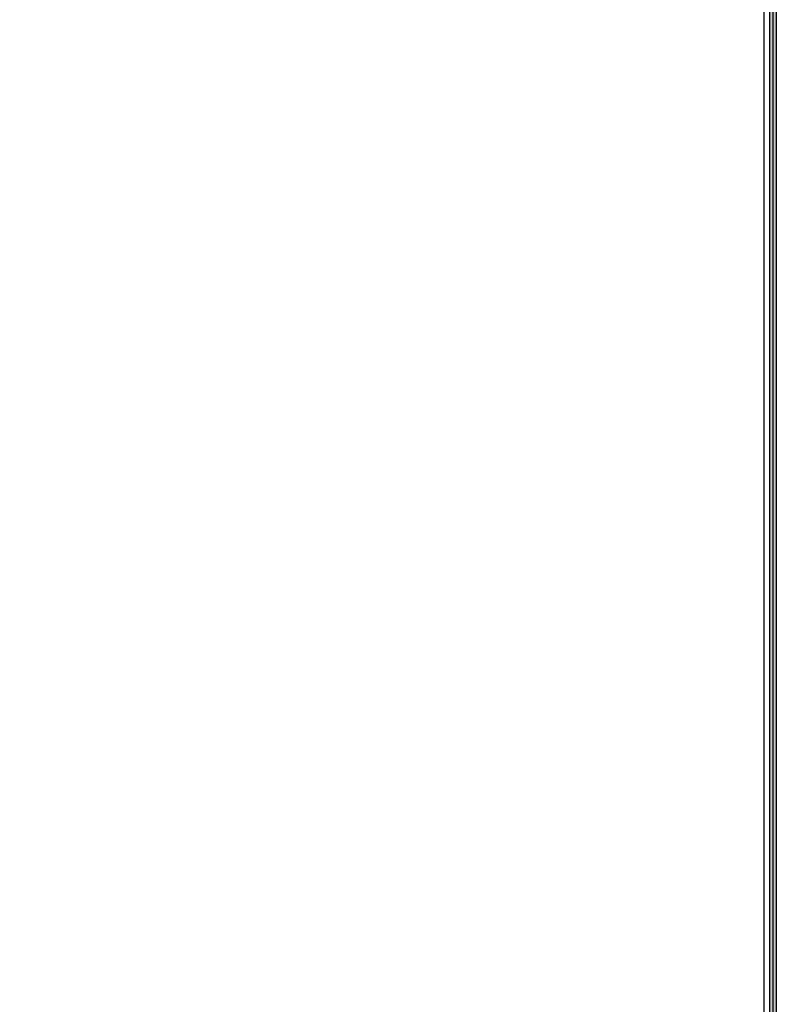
# Model space of a CAD drawing. Extents: x 0 to 566, y 0 to 372.
# Tile 13 of 24: x 175 to 257, y 107 to 214. Entities that reach past the tile are written whole.
import ezdxf

# ---------------------------------------------------------------- set-up
doc = ezdxf.new("R2010")
doc.units = 0
doc.layers.add('CAPA_1', color=7, linetype='CONTINUOUS')

# ---------------------------------------------------------------- blocks, each defined once
blk = doc.blocks.new('BLOCK_1686')
at = {"layer": 'CAPA_1'}
blk.add_lwpolyline([(255.56, 30.66), (256.56, 30.66), (256.56, 286.78), (255.56, 286.78), (255.56, 30.66)], dxfattribs=at)
blk = doc.blocks.new('BLOCK_1685')
at = {"layer": 'CAPA_1'}
blk.add_blockref('BLOCK_1686', (0, 0), dxfattribs=at)
blk = doc.blocks.new('BLOCK_2')
at = {"layer": 'CAPA_1'}
blk.add_blockref('BLOCK_1685', (0, 0), dxfattribs=at)
blk = doc.blocks.new('*U2270')
at = {"layer": 'CAPA_1', "color": 250, "extrusion": (0, 0, -1)}
for points in [[(-256.17, 30.67), (-256.17, 287.25), (-256.92, 31.42)], [(-256.92, 31.42), (-256.17, 287.25), (-256.92, 286.5)]]:
    blk.add_solid(points, dxfattribs=at)
blk = doc.blocks.new('BLOCK_2255')
at = {"layer": 'CAPA_1'}
blk.add_lwpolyline([(256.17, 31.42), (57.53, 31.42), (57.53, 286.5), (256.17, 286.5), (256.17, 31.42)], dxfattribs=at)
blk.add_open_spline([(256.17, 287.25), (256.17, 287.25), (57.53, 287.25), (57.53, 287.25), (57.12, 287.25), (56.78, 286.91), (56.78, 286.5), (56.78, 286.5), (56.78, 31.42), (56.78, 31.42), (56.78, 31), (57.12, 30.67), (57.53, 30.67), (57.53, 30.67), (256.17, 30.67), (256.17, 30.67), (256.58, 30.67), (256.92, 31), (256.92, 31.42), (256.92, 31.42), (256.92, 286.5), (256.92, 286.5), (256.92, 286.91), (256.58, 287.25), (256.17, 287.25)], degree=3, knots=[0, 0, 0, 0, 1, 1, 1, 2, 2, 2, 3, 3, 3, 4, 4, 4, 5, 5, 5, 6, 6, 6, 7, 7, 7, 8, 8, 8, 8], dxfattribs=at)
at = {"layer": 'CAPA_1', "color": 250}
blk.add_blockref('*U2270', (0, 0), dxfattribs=at)

msp = doc.modelspace()

# ---------------------------------------------------------------- block references
at = {"layer": 'CAPA_1'}
for name in ['BLOCK_2', 'BLOCK_2255']:
    msp.add_blockref(name, (0, 0), dxfattribs=at)

doc.saveas('drawing.dxf')
